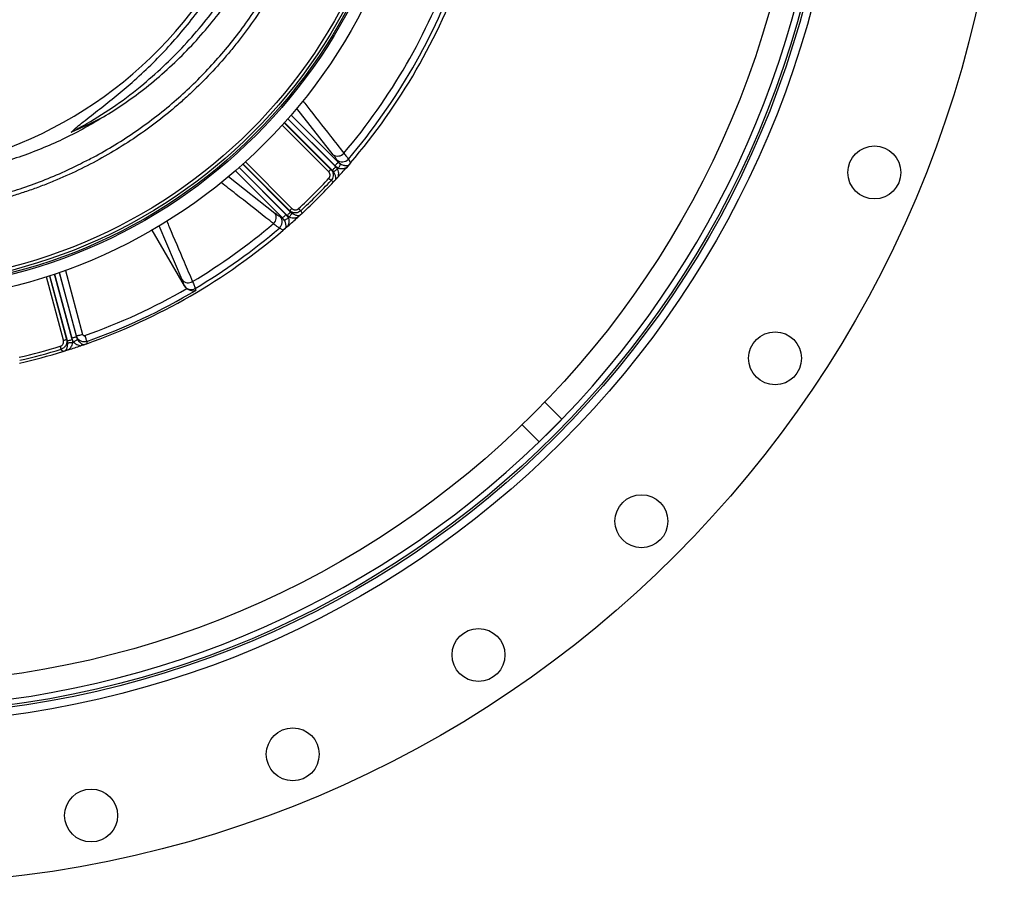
# Model space of a CAD drawing. Header units: millimetres. Extents: x 1309 to 2709, y 1314 to 2714.
# Tile 12 of 18: x 2095 to 2709, y 1314 to 1852. Entities that reach past the tile are written whole.
import ezdxf

# ---------------------------------------------------------------- set-up
doc = ezdxf.new("R2010")
doc.units = ezdxf.units.MM

msp = doc.modelspace()

# ---------------------------------------------------------------- linework, layer by layer
at = {"color": 1, "linetype": 'Continuous', "lineweight": 25}
for p, q in [((2264.48, 1793), (2293.86, 1763.62)), ((2290.77, 1768.34), (2268.03, 1797.2)), ((2287.88, 1757.76), (2258.91, 1786.72)), ((2260.25, 1788.2), (2289.28, 1759.17)), ((2290.2, 1758.67), (2260.45, 1788.42)), ((2262.44, 1790.66), (2292.31, 1760.79)), ((2291.74, 1761.5), (2262.51, 1790.74)), ((2234.35, 1762.32), (2264.09, 1732.57)), ((2263.6, 1733.48), (2234.57, 1762.52)), ((2236.05, 1763.85), (2265.01, 1734.89)), ((2259.15, 1728.91), (2229.77, 1758.29)), ((2232.03, 1760.26), (2261.26, 1731.03)), ((2261.98, 1730.45), (2232.11, 1760.33)), ((2225.47, 1754.81), (2254.43, 1731.99)), ((2196.64, 1690.25), (2182.19, 1724.04)), ((2119.93, 1694.87), (2130.68, 1654.74)), ((2130.7, 1655.25), (2120.06, 1694.92)), ((2123.83, 1696.26), (2134.54, 1656.28)), ((2122.58, 1652.66), (2111.97, 1692.22)), ((2113.87, 1692.83), (2124.5, 1653.17)), ((2125.05, 1652.29), (2114.16, 1692.93)), ((2117, 1693.87), (2127.93, 1653.06)), ((2127.8, 1653.97), (2117.1, 1693.9))]:
    msp.add_line(p, q, dxfattribs=at)
at = {"color": 7, "linetype": 'Continuous', "lineweight": 25}
for p, q in [((2293.86, 1763.62), (2293.01, 1765.16)), ((2293.86, 1763.62), (2295.26, 1762.56)), ((2301.48, 1763.18), (2298.93, 1760.23)), ((2300.18, 1765.57), (2301.48, 1763.18)), ((2289.28, 1759.17), (2290.2, 1758.67)), ((2290.95, 1757.78), (2290.2, 1758.67)), ((2292.31, 1760.79), (2293.44, 1759.39)), ((2291.01, 1751.45), (2289.43, 1752.29)), ((2293.63, 1754.29), (2291.01, 1751.45)), ((2264.09, 1732.57), (2263.6, 1733.48)), ((2264.09, 1732.57), (2264.99, 1731.81)), ((2271.32, 1731.76), (2268.47, 1729.14)), ((2270.48, 1733.34), (2271.32, 1731.76)), ((2257.61, 1729.76), (2259.15, 1728.91)), ((2260.21, 1727.51), (2259.15, 1728.91)), ((2263.38, 1729.32), (2261.98, 1730.45)), ((2197.97, 1686.54), (2177.86, 1721.38)), ((2259.59, 1721.29), (2257.2, 1722.58)), ((2262.54, 1723.84), (2259.59, 1721.29)), ((2197.97, 1686.54), (2197.95, 1686.64)), ((2204.72, 1685.01), (2205.01, 1683.75)), ((2124.5, 1653.17), (2125.05, 1652.29)), ((2128.89, 1651.51), (2127.8, 1653.97)), ((2130.68, 1654.74), (2130.7, 1655.25)), ((2137.11, 1651.95), (2137.07, 1650.55)), ((2122.13, 1645.63), (2121.18, 1647.15)), ((2125.83, 1646.78), (2122.13, 1645.63)), ((2137.07, 1650.55), (2133.38, 1649.27)), ((2422.7, 1614.21), (2433.37, 1603.54)), ((2433.37, 1603.54), (2419.23, 1589.4)), ((2408.56, 1600.06), (2419.23, 1589.4))]:
    msp.add_line(p, q, dxfattribs=at)
at = {"color": 7, "linetype": 'Continuous', "lineweight": 25, "flags": 128}
for points in [[(2293.86, 1763.62), (2293.79, 1763.55), (2293.65, 1763.41), (2293.44, 1763.2), (2293.18, 1762.94), (2292.86, 1762.62), (2292.51, 1762.27), (2292.13, 1761.89), (2291.74, 1761.5)], [(2295.26, 1762.56), (2295.19, 1762.44), (2295.09, 1762.24), (2294.96, 1761.97), (2294.79, 1761.64), (2294.6, 1761.26), (2294.38, 1760.84), (2294.15, 1760.39), (2293.92, 1759.92)], [(2287.88, 1757.76), (2288.14, 1758.02), (2288.39, 1758.27), (2288.62, 1758.5), (2288.83, 1758.71), (2289.01, 1758.89), (2289.14, 1759.03), (2289.24, 1759.12), (2289.28, 1759.17)], [(2290.2, 1758.67), (2290.27, 1758.74), (2290.41, 1758.88), (2290.62, 1759.09), (2290.88, 1759.35), (2291.19, 1759.67), (2291.55, 1760.02), (2291.92, 1760.4), (2292.31, 1760.79)], [(2290.95, 1757.78), (2291.06, 1757.84), (2291.24, 1757.96), (2291.49, 1758.12), (2291.8, 1758.32), (2292.16, 1758.56), (2292.57, 1758.82), (2293, 1759.1), (2293.44, 1759.39)], [(2289.43, 1752.29), (2289.34, 1752.37), (2289.22, 1752.48), (2289.08, 1752.61), (2288.9, 1752.78), (2288.7, 1752.96), (2288.49, 1753.17), (2288.26, 1753.38), (2288.02, 1753.6)], [(2259.15, 1728.91), (2259.22, 1728.98), (2259.36, 1729.12), (2259.57, 1729.33), (2259.83, 1729.59), (2260.14, 1729.9), (2260.5, 1730.26), (2260.87, 1730.63), (2261.26, 1731.03)], [(2264.09, 1732.57), (2264.02, 1732.5), (2263.88, 1732.36), (2263.68, 1732.15), (2263.41, 1731.89), (2263.1, 1731.57), (2262.75, 1731.22), (2262.37, 1730.84), (2261.98, 1730.45)], [(2264.99, 1731.81), (2264.92, 1731.71), (2264.81, 1731.53), (2264.65, 1731.28), (2264.44, 1730.97), (2264.21, 1730.61), (2263.95, 1730.2), (2263.67, 1729.77), (2263.38, 1729.32)], [(2263.6, 1733.48), (2263.65, 1733.53), (2263.74, 1733.62), (2263.88, 1733.76), (2264.06, 1733.94), (2264.26, 1734.15), (2264.5, 1734.38), (2264.75, 1734.63), (2265.01, 1734.89)], [(2270.48, 1733.34), (2270.4, 1733.42), (2270.29, 1733.54), (2270.15, 1733.69), (2269.99, 1733.87), (2269.8, 1734.07), (2269.6, 1734.28), (2269.39, 1734.51), (2269.17, 1734.74)], [(2260.21, 1727.51), (2260.33, 1727.57), (2260.53, 1727.67), (2260.8, 1727.81), (2261.13, 1727.98), (2261.51, 1728.17), (2261.93, 1728.38), (2262.38, 1728.61), (2262.85, 1728.85)], [(2122.58, 1652.66), (2122.93, 1652.75), (2123.28, 1652.84), (2123.6, 1652.93), (2123.88, 1653.01), (2124.12, 1653.07), (2124.31, 1653.12), (2124.44, 1653.16), (2124.5, 1653.17)], [(2125.05, 1652.29), (2125.14, 1652.31), (2125.34, 1652.37), (2125.62, 1652.44), (2125.98, 1652.54), (2126.4, 1652.65), (2126.88, 1652.78), (2127.4, 1652.92), (2127.93, 1653.06)], [(2125.25, 1651.14), (2125.37, 1651.14), (2125.59, 1651.15), (2125.89, 1651.17), (2126.26, 1651.19), (2126.69, 1651.21), (2127.17, 1651.23), (2127.68, 1651.26), (2128.22, 1651.29)], [(2130.68, 1654.74), (2130.59, 1654.72), (2130.4, 1654.66), (2130.12, 1654.59), (2129.76, 1654.49), (2129.33, 1654.38), (2128.85, 1654.25), (2128.33, 1654.11), (2127.8, 1653.97)], [(2131.37, 1653.12), (2131.25, 1653.05), (2131.07, 1652.93), (2130.82, 1652.77), (2130.51, 1652.56), (2130.15, 1652.33), (2129.75, 1652.07), (2129.33, 1651.8), (2128.89, 1651.51)], [(2134.54, 1656.28), (2133.83, 1656.09), (2133.14, 1655.9), (2132.5, 1655.73), (2131.93, 1655.58), (2131.45, 1655.45), (2131.08, 1655.35), (2130.82, 1655.28), (2130.7, 1655.25)], [(2135.83, 1655.57), (2136.04, 1654.97), (2136.25, 1654.38), (2136.44, 1653.82), (2136.63, 1653.31), (2136.79, 1652.85), (2136.92, 1652.47), (2137.03, 1652.17), (2137.11, 1651.95)], [(2121.18, 1647.15), (2121.15, 1647.26), (2121.1, 1647.41), (2121.04, 1647.6), (2120.97, 1647.83), (2120.89, 1648.09), (2120.81, 1648.38), (2120.72, 1648.67), (2120.62, 1648.98)], [(2432.81, 1602.98), (2426.35, 1596.42), (2419.79, 1589.96)]]:
    msp.add_lwpolyline(points, dxfattribs=at)
at = {"color": 7, "linetype": 'Continuous', "lineweight": 25}
for centre, radius in [((2009.11, 2013.66), 700), ((2009.11, 2013.66), 600), ((2009.11, 2013.66), 595), ((2009.11, 2013.66), 593.6), ((2009.11, 2013.66), 575), ((2009.11, 2013.66), 337.5), ((2009.11, 2013.66), 330), ((2009.11, 2013.66), 329), ((2009.11, 2013.66), 327.5), ((2009.11, 2013.66), 325.5), ((2628.11, 1757.26), 16.5), ((2566.19, 1641.43), 16.5), ((2482.87, 1539.9), 16.5), ((2381.34, 1456.58), 16.5), ((2265.51, 1394.66), 16.5), ((2139.82, 1356.53), 16.5)]:
    msp.add_circle(centre, radius, dxfattribs=at)
for centre, radius, start, end in [((1994.53, 2018.26), 263, 277.65134, 23.31342), ((2009.11, 2013.66), 590.07, 315.97104, 359.02896), ((2009.11, 2013.66), 377.94, 319.70706, 340.29294), ((2009.11, 2013.66), 382.46, 319.55794, 340.44206), ((2009.11, 2013.66), 385, 319.41279, 340.58721), ((2293.58, 1772.42), 4.95, 235.48791, 320.12967), ((2296.39, 1768.9), 5.05, 227.90624, 318.62824), ((2009.11, 2013.66), 381.45, 318.1952, 318.30215), ((2009.11, 2013.66), 385, 317.6481, 318.8321), ((2009.11, 2013.66), 381.35, 312.99678, 317.00322), ((2009.11, 2013.66), 383.27, 312.99678, 317.00322), ((2009.11, 2013.66), 385, 312.92795, 317.07205), ((2250.34, 1729.19), 4.95, 309.87033, 34.51209), ((2009.11, 2013.66), 377.94, 300.8708, 310.29294), ((2253.86, 1726.37), 5.05, 311.37176, 42.09376), ((2009.11, 2013.66), 385, 311.1679, 312.3519), ((2009.11, 2013.66), 381.45, 311.69785, 311.8048), ((2009.11, 2013.66), 385, 289.41279, 310.58721), ((2009.11, 2013.66), 382.46, 300.76036, 310.44206), ((2200.39, 1693.4), 4.9, 219.99726, 302.53573), ((2009.11, 2013.66), 379.85, 289.48742, 300.06616), ((2009.11, 2013.66), 383.69, 289.48742, 300.70236), ((2202.19, 1689.37), 5.04, 212.74731, 300.12481), ((2009.11, 2013.66), 381.45, 288.1952, 288.30215), ((2009.11, 2013.66), 381.35, 282.99678, 287.00322), ((2009.11, 2013.66), 385, 282.92795, 287.07205), ((2009.11, 2013.66), 383.27, 282.99678, 287.00322), ((2009.11, 2013.66), 385, 287.6481, 288.8321), ((2009.11, 2013.66), 590.07, 270.97104, 314.02896)]:
    msp.add_arc(centre, radius, start, end, dxfattribs=at)
msp.add_ellipse((1994.53, 2114.65), major_axis=(0, 359.73), ratio=0.963433, start_param=3.53523, end_param=3.598839, dxfattribs=at)
for points, knots in [([(2250.78, 2160.5), (2256.63, 2150.86), (2261.88, 2140.93), (2268.86, 2125.59), (2271.03, 2120.4), (2274.07, 2112.51), (2275.04, 2109.86), (2276.89, 2104.56), (2277.78, 2101.9), (2282.02, 2088.57), (2284.75, 2077.78), (2288.93, 2055.94), (2290.38, 2044.89), (2291.38, 2030.92), (2291.53, 2028.12), (2291.77, 2022.5), (2291.84, 2019.68), (2291.93, 2011.24), (2291.83, 2005.64), (2291.02, 1988.91), (2289.83, 1977.84), (2286.16, 1955.91), (2283.67, 1945.03), (2279.73, 1931.56), (2278.9, 1928.87), (2277.16, 1923.51), (2276.25, 1920.85), (2273.41, 1912.92), (2271.37, 1907.72), (2264.81, 1892.33), (2259.85, 1882.38), (2248.78, 1863.08), (2242.66, 1853.73), (2234.26, 1842.43), (2232.54, 1840.19), (2229.05, 1835.78), (2227.28, 1833.6), (2221.86, 1827.15), (2218.12, 1822.96), (2210.41, 1814.82), (2206.43, 1810.86), (2200.28, 1805.1), (2198.2, 1803.21), (2193.97, 1799.48), (2191.83, 1797.64), (2181.02, 1788.66), (2172.02, 1782.05), (2153.35, 1769.95), (2143.68, 1764.46), (2128.65, 1757.07), (2123.56, 1754.75), (2115.79, 1751.49), (2113.17, 1750.43), (2107.91, 1748.41), (2102.62, 1746.46), (2097.28, 1744.68), (2091.91, 1742.97), (2089.21, 1742.15), (2081.08, 1739.83), (2075.61, 1738.45), (2070.11, 1737.23)], [0, 0, 0, 0, 0.0625, 0.0625, 0.09375, 0.09375, 0.109375, 0.109375, 0.125, 0.125, 0.1875, 0.1875, 0.25, 0.25, 0.265625, 0.265625, 0.28125, 0.28125, 0.3125, 0.3125, 0.375, 0.375, 0.4375, 0.4375, 0.453125, 0.453125, 0.46875, 0.46875, 0.5, 0.5, 0.5625, 0.5625, 0.625, 0.625, 0.640625, 0.640625, 0.65625, 0.65625, 0.6875, 0.6875, 0.71875, 0.71875, 0.734375, 0.734375, 0.75, 0.75, 0.8125, 0.8125, 0.875, 0.875, 0.90625, 0.90625, 0.921875, 0.921875, 0.9375, 0.953125, 0.953125, 0.96875, 0.96875, 1, 1, 1, 1]), ([(2135.75, 1764.03), (2137, 1764.64), (2142.89, 1767.5), (2153.17, 1773.46), (2166.49, 1781.93), (2179.39, 1791.29), (2191.4, 1801.05), (2202.51, 1811.15), (2212.81, 1821.53), (2222.58, 1832.47), (2231.96, 1844.16), (2240.87, 1856.57), (2249.22, 1869.68), (2256.9, 1883.36), (2263.87, 1897.59), (2270.08, 1912.33), (2275.39, 1927.26), (2279.8, 1942.32), (2283.34, 1957.45), (2286.07, 1972.91), (2287.93, 1988.65), (2288.9, 2004.61), (2288.96, 2020.45), (2288.14, 2036.12), (2286.46, 2051.56), (2283.91, 2067.03), (2280.46, 2082.48), (2276.09, 2097.85), (2271.5, 2111.07), (2267.05, 2122.19), (2263.02, 2131.34), (2258.64, 2140.35), (2253.76, 2149.59), (2250.14, 2155.71), (2248.22, 2158.95)], [0, 0, 0, 0, 0.009081, 0.042659, 0.077208, 0.111785, 0.146335, 0.17791, 0.209485, 0.241408, 0.27333, 0.307026, 0.340748, 0.374444, 0.409119, 0.443823, 0.478498, 0.512194, 0.545916, 0.579611, 0.614288, 0.648992, 0.683669, 0.717337, 0.751031, 0.784699, 0.819347, 0.854024, 0.888673, 0.910324, 0.931976, 0.953739, 0.975501, 1, 1, 1, 1]), ([(2147.53, 1791.88), (2151.8, 1794.55), (2160.33, 1799.91), (2173.06, 1809.26), (2185.74, 1819.8), (2198.19, 1831.64), (2209.83, 1844.26), (2220.6, 1857.55), (2230.53, 1871.61), (2239.57, 1886.39), (2247.68, 1901.87), (2254.78, 1917.83), (2260.82, 1934.18), (2265.87, 1951.16), (2269.85, 1968.76), (2272.67, 1986.95), (2274.25, 2005.29), (2274.58, 2023.67), (2273.64, 2042.11), (2271.36, 2060.54), (2267.77, 2078.9), (2262.89, 2097), (2257.16, 2113.96), (2252.47, 2124.63), (2250.3, 2129.56)], [0, 0, 0, 0, 0.038473, 0.076945, 0.120869, 0.164933, 0.20905, 0.253124, 0.297055, 0.342211, 0.387503, 0.432846, 0.478147, 0.523311, 0.571153, 0.619154, 0.667207, 0.715204, 0.763043, 0.811658, 0.86044, 0.90928, 0.958066, 1, 1, 1, 1]), ([(2172.59, 1812.44), (2177.28, 1816.52), (2186.67, 1824.68), (2199.63, 1838.04), (2211.69, 1852.15), (2222.71, 1867.04), (2232.68, 1882.6), (2241.53, 1898.79), (2249.23, 1915.51), (2255.74, 1932.7), (2261.04, 1950.27), (2265.09, 1968.15), (2267.88, 1986.25), (2269.4, 2004.49), (2269.64, 2022.79), (2268.6, 2041.07), (2266.28, 2059.23), (2262.7, 2077.21), (2257.85, 2094.89), (2252.16, 2111.46), (2247.52, 2121.88), (2245.37, 2126.69)], [0, 0, 0, 0, 0.053024, 0.106046, 0.15907, 0.212092, 0.265116, 0.318138, 0.371161, 0.424184, 0.477207, 0.530229, 0.583253, 0.636275, 0.689299, 0.742321, 0.795345, 0.848367, 0.901391, 0.954413, 1, 1, 1, 1]), ([(2127.46, 1782.43), (2128.64, 1783.52), (2131.02, 1785.69), (2136.99, 1790.4), (2145.15, 1796.77), (2155.45, 1804.89), (2166.19, 1813.92), (2177.14, 1824.13), (2188.22, 1835.55), (2198.67, 1847.56), (2208.43, 1860.12), (2217.49, 1873.31), (2225.78, 1887.12), (2233.28, 1901.53), (2239.92, 1916.39), (2245.66, 1931.61), (2250.46, 1947.13), (2254.45, 1963.48), (2257.45, 1980.67), (2259.35, 1998.67), (2260.04, 2016.77), (2259.51, 2034.86), (2257.76, 2052.8), (2254.77, 2070.52), (2250.62, 2088), (2245.19, 2105.13), (2240.94, 2116.9), (2238.19, 2122.78), (2237.97, 2123.24)], [0, 0, 0, 0, 0.0126517, 0.0253212, 0.058969, 0.0926401, 0.1262978, 0.1670257, 0.2078491, 0.2486927, 0.289493, 0.3302015, 0.3717207, 0.4133925, 0.4551409, 0.4968878, 0.5385559, 0.5800726, 0.6263339, 0.6727557, 0.7192319, 0.7656536, 0.8119149, 0.8578282, 0.9038988, 0.9500227, 0.9960933, 1, 1, 1, 1]), ([(2127.46, 1782.43), (2130.71, 1784.12), (2140.22, 1789.33), (2155.46, 1798.99), (2166.98, 1807.77), (2172.59, 1812.44)], [0.78605332, 0.78605332, 0.78605332, 0.78605332, 0.7997499, 0.82649324, 0.85323657, 0.85323657, 0.85323657, 0.85323657]), ([(2147.53, 1791.88), (2147.36, 1791.77), (2143.12, 1789.13), (2134.68, 1784.22), (2121.91, 1777.71), (2108.67, 1771.87), (2094.98, 1766.74), (2080.89, 1762.38), (2066.69, 1758.87), (2052.44, 1756.19), (2038.12, 1754.35), (2023.66, 1753.25), (2013.96, 1753.22), (2009.11, 1753.2)], [0, 0, 0, 0, 0.004301, 0.102556, 0.200887, 0.299141, 0.400327, 0.501599, 0.602786, 0.701453, 0.80012, 0.90006, 1, 1, 1, 1]), ([(2293.01, 1765.16), (2292.76, 1765.57), (2292.26, 1766.41), (2291.27, 1767.69), (2290.77, 1768.34)], [0, 0, 0, 0, 0.4926682, 1, 1, 1, 1]), ([(2297.38, 1769.25), (2297.99, 1768.51), (2299.22, 1767.02), (2299.86, 1766.06), (2300.18, 1765.57)], [0, 0, 0, 0, 0.492655, 1, 1, 1, 1]), ([(2069.44, 1739.79), (2069.88, 1739.88), (2074.77, 1740.9), (2084.11, 1743.47), (2097.63, 1747.64), (2111.46, 1752.79), (2124.3, 1758.23), (2132.29, 1762.28), (2135.75, 1764.03)], [0, 0, 0, 0, 0.018753, 0.206915, 0.405247, 0.613949, 0.833182, 1, 1, 1, 1]), ([(2295.26, 1762.56), (2295.71, 1762.31), (2296.15, 1762.13), (2296.8, 1761.92), (2297.02, 1761.85), (2297.45, 1761.75), (2297.65, 1761.7), (2298.26, 1761.6), (2298.65, 1761.55), (2299.39, 1761.52), (2299.74, 1761.52), (2300.08, 1761.55)], [0, 0, 0, 0, 0.25, 0.25, 0.375, 0.375, 0.5, 0.5, 0.75, 0.75, 1, 1, 1, 1]), ([(2300.08, 1761.55), (2300.19, 1761.67), (2300.4, 1761.93), (2300.78, 1762.37), (2301.16, 1762.8), (2301.4, 1763.08), (2301.48, 1763.18)], [0, 0, 0, 0, 0.289354, 0.597332, 0.85286, 1, 1, 1, 1]), ([(2288.02, 1753.6), (2288.06, 1753.64), (2288.13, 1753.72), (2288.24, 1753.85), (2288.33, 1753.98), (2288.42, 1754.12), (2288.49, 1754.27), (2288.56, 1754.42), (2288.67, 1754.7), (2288.78, 1755.13), (2288.81, 1755.7), (2288.73, 1756.28), (2288.57, 1756.73), (2288.4, 1757.07), (2288.25, 1757.32), (2288.07, 1757.55), (2287.94, 1757.69), (2287.88, 1757.76)], [0, 0, 0, 0, 0.036141, 0.071976, 0.107622, 0.143198, 0.178824, 0.214619, 0.250701, 0.375166, 0.500292, 0.62459, 0.749917, 0.812387, 0.874546, 0.936912, 1, 1, 1, 1]), ([(2289.28, 1759.17), (2289.65, 1758.71), (2290.37, 1757.81), (2290.81, 1756.09), (2290.66, 1754.37), (2290.1, 1753.09), (2289.59, 1752.48), (2289.43, 1752.29)], [0, 0, 0, 0, 0.228248, 0.458808, 0.684007, 0.901082, 1, 1, 1, 1]), ([(2292.42, 1752.98), (2292.4, 1753.42), (2292.34, 1754.42), (2291.93, 1756.07), (2291.25, 1757.26), (2290.95, 1757.78)], [0, 0, 0, 0, 0.313563, 0.705337, 1, 1, 1, 1]), ([(2293.44, 1759.39), (2293.63, 1758.81), (2294.07, 1757.45), (2293.94, 1755.7), (2293.71, 1754.64), (2293.63, 1754.29)], [0, 0, 0, 0, 0.337162, 0.784951, 1, 1, 1, 1]), ([(2293.92, 1759.92), (2294.35, 1759.78), (2294.78, 1759.7), (2295.44, 1759.64), (2295.66, 1759.63), (2296.09, 1759.64), (2296.31, 1759.65), (2296.94, 1759.71), (2297.36, 1759.78), (2298.16, 1759.97), (2298.55, 1760.09), (2298.93, 1760.23)], [0, 0, 0, 0, 0.25, 0.25, 0.375, 0.375, 0.5, 0.5, 0.75, 0.75, 1, 1, 1, 1]), ([(2300.08, 1761.55), (2300.01, 1761.47), (2299.94, 1761.38), (2299.76, 1761.18), (2299.66, 1761.07), (2299.46, 1760.83), (2299.35, 1760.71), (2299.14, 1760.47), (2299.04, 1760.35), (2298.93, 1760.23)], [0, 0, 0, 0, 0.25, 0.25, 0.5, 0.5, 0.75, 0.75, 1, 1, 1, 1]), ([(2291.01, 1751.45), (2291.15, 1751.59), (2291.46, 1751.94), (2291.97, 1752.48), (2292.25, 1752.79), (2292.42, 1752.98)], [0, 0, 0, 0, 0.231755, 0.535715, 1, 1, 1, 1]), ([(2293.63, 1754.29), (2293.45, 1754.09), (2293.12, 1753.74), (2292.69, 1753.27), (2292.51, 1753.07), (2292.42, 1752.98)], [0, 0, 0, 0, 0.412173, 0.721424, 1, 1, 1, 1]), ([(2254.43, 1731.99), (2255.06, 1731.51), (2256.34, 1730.52), (2257.18, 1730.01), (2257.61, 1729.76)], [0, 0, 0, 0, 0.492679, 1, 1, 1, 1]), ([(2270.48, 1733.34), (2270.05, 1733.01), (2269.18, 1732.36), (2267.58, 1731.97), (2265.95, 1732.09), (2264.57, 1732.65), (2263.88, 1733.24), (2263.6, 1733.48)], [0, 0, 0, 0, 0.212748, 0.425183, 0.637261, 0.853833, 1, 1, 1, 1]), ([(2264.99, 1731.81), (2265.5, 1731.52), (2266.7, 1730.84), (2268.34, 1730.43), (2269.35, 1730.37), (2269.79, 1730.34)], [0, 0, 0, 0, 0.294663, 0.686437, 1, 1, 1, 1]), ([(2265.01, 1734.89), (2265.05, 1734.85), (2265.13, 1734.78), (2265.26, 1734.67), (2265.39, 1734.57), (2265.52, 1734.47), (2265.66, 1734.39), (2265.81, 1734.31), (2266.08, 1734.18), (2266.49, 1734.03), (2267.07, 1733.96), (2267.64, 1733.98), (2268.11, 1734.11), (2268.46, 1734.25), (2268.72, 1734.39), (2268.95, 1734.55), (2269.1, 1734.68), (2269.17, 1734.74)], [0, 0, 0, 0, 0.036267, 0.072224, 0.107969, 0.143596, 0.179203, 0.21489, 0.250752, 0.376042, 0.500305, 0.625425, 0.749885, 0.812686, 0.874882, 0.937108, 1, 1, 1, 1]), ([(2269.79, 1730.34), (2269.89, 1730.43), (2270.11, 1730.64), (2270.5, 1731), (2270.93, 1731.4), (2271.21, 1731.66), (2271.32, 1731.76)], [0, 0, 0, 0, 0.247068, 0.560261, 0.827289, 1, 1, 1, 1]), ([(2257.2, 1722.58), (2256.73, 1722.9), (2255.77, 1723.54), (2254.28, 1724.76), (2253.52, 1725.39)], [0, 0, 0, 0, 0.492647, 1, 1, 1, 1]), ([(2260.21, 1727.51), (2260.45, 1727.06), (2260.63, 1726.62), (2260.85, 1725.96), (2260.91, 1725.75), (2261.02, 1725.32), (2261.06, 1725.12), (2261.17, 1724.51), (2261.21, 1724.12), (2261.25, 1723.38), (2261.24, 1723.02), (2261.22, 1722.69)], [0, 0, 0, 0, 0.25, 0.25, 0.375, 0.375, 0.5, 0.5, 0.75, 0.75, 1, 1, 1, 1]), ([(2262.85, 1728.85), (2262.99, 1728.42), (2263.07, 1727.99), (2263.13, 1727.33), (2263.13, 1727.11), (2263.13, 1726.68), (2263.12, 1726.46), (2263.06, 1725.83), (2262.99, 1725.41), (2262.8, 1724.6), (2262.68, 1724.22), (2262.54, 1723.84)], [0, 0, 0, 0, 0.25, 0.25, 0.375, 0.375, 0.5, 0.5, 0.75, 0.75, 1, 1, 1, 1]), ([(2268.47, 1729.14), (2268.13, 1729.06), (2267.07, 1728.83), (2265.32, 1728.7), (2263.96, 1729.14), (2263.38, 1729.32)], [0, 0, 0, 0, 0.215049, 0.662838, 1, 1, 1, 1]), ([(2269.79, 1730.34), (2269.71, 1730.26), (2269.54, 1730.11), (2269.08, 1729.69), (2268.71, 1729.36), (2268.47, 1729.14)], [0, 0, 0, 0, 0.256517, 0.511805, 1, 1, 1, 1]), ([(2259.59, 1721.29), (2259.75, 1721.42), (2260.12, 1721.74), (2260.69, 1722.23), (2261.02, 1722.52), (2261.22, 1722.69)], [0, 0, 0, 0, 0.233874, 0.548266, 1, 1, 1, 1]), ([(2262.54, 1723.84), (2262.42, 1723.73), (2262.3, 1723.62), (2262.05, 1723.41), (2261.93, 1723.31), (2261.7, 1723.11), (2261.59, 1723.01), (2261.38, 1722.83), (2261.29, 1722.75), (2261.22, 1722.69)], [0, 0, 0, 0, 0.25, 0.25, 0.5, 0.5, 0.75, 0.75, 1, 1, 1, 1]), ([(2197.95, 1686.64), (2197.85, 1687.05), (2197.69, 1687.56), (2197.25, 1688.76), (2196.98, 1689.46), (2196.64, 1690.25)], [0, 0, 0, 0, 0.5, 0.5, 1, 1, 1, 1]), ([(2203.03, 1689.26), (2203.41, 1688.4), (2204.19, 1686.64), (2204.54, 1685.56), (2204.72, 1685.01)], [0, 0, 0, 0, 0.4926248, 1, 1, 1, 1]), ([(2199.41, 1684.92), (2198.96, 1685.32), (2198.41, 1685.8), (2198.04, 1686.42), (2197.97, 1686.54)], [0, 0, 0, 0, 0.819319, 1, 1, 1, 1]), ([(2199.41, 1684.92), (2199.64, 1684.75), (2199.87, 1684.6), (2200.35, 1684.33), (2200.6, 1684.21), (2201.35, 1683.9), (2201.84, 1683.75), (2202.56, 1683.62), (2202.81, 1683.59), (2203.27, 1683.56), (2203.5, 1683.55), (2203.95, 1683.57), (2204.17, 1683.59), (2204.6, 1683.65), (2204.81, 1683.7), (2205.01, 1683.75)], [0, 0, 0, 0, 0.125, 0.125, 0.25, 0.25, 0.5, 0.5, 0.625, 0.625, 0.75, 0.75, 0.875, 0.875, 1, 1, 1, 1]), ([(2120.62, 1648.98), (2120.68, 1649), (2120.78, 1649.03), (2120.93, 1649.09), (2121.08, 1649.16), (2121.23, 1649.24), (2121.37, 1649.33), (2121.5, 1649.42), (2121.74, 1649.61), (2122.05, 1649.93), (2122.36, 1650.41), (2122.58, 1650.95), (2122.67, 1651.42), (2122.69, 1651.8), (2122.68, 1652.09), (2122.64, 1652.38), (2122.6, 1652.56), (2122.58, 1652.66)], [0, 0, 0, 0, 0.036141, 0.071976, 0.107622, 0.143198, 0.178824, 0.214619, 0.250701, 0.375166, 0.500292, 0.62459, 0.749917, 0.812387, 0.874546, 0.936912, 1, 1, 1, 1]), ([(2124.5, 1653.17), (2124.58, 1652.87), (2124.63, 1652.55), (2124.67, 1651.93), (2124.66, 1651.61), (2124.59, 1650.98), (2124.52, 1650.68), (2124.33, 1650.08), (2124.2, 1649.78), (2123.9, 1649.23), (2123.72, 1648.96), (2123.32, 1648.48), (2123.09, 1648.25), (2122.6, 1647.85), (2122.34, 1647.67), (2121.79, 1647.37), (2121.49, 1647.24), (2121.18, 1647.15)], [0, 0, 0, 0, 0.125, 0.125, 0.25, 0.25, 0.375, 0.375, 0.5, 0.5, 0.625, 0.625, 0.75, 0.75, 0.875, 0.875, 1, 1, 1, 1]), ([(2124.13, 1646.24), (2124.32, 1646.64), (2124.77, 1647.54), (2125.24, 1649.17), (2125.25, 1650.54), (2125.25, 1651.14)], [0, 0, 0, 0, 0.313561, 0.705336, 1, 1, 1, 1]), ([(2128.22, 1651.29), (2128.09, 1650.69), (2127.78, 1649.29), (2126.8, 1647.84), (2126.07, 1647.04), (2125.83, 1646.78)], [0, 0, 0, 0, 0.337168, 0.784955, 1, 1, 1, 1]), ([(2128.89, 1651.51), (2129.19, 1651.17), (2129.53, 1650.88), (2130.07, 1650.51), (2130.25, 1650.39), (2130.63, 1650.18), (2130.82, 1650.08), (2131.4, 1649.82), (2131.8, 1649.67), (2132.59, 1649.43), (2132.99, 1649.34), (2133.38, 1649.27)], [0, 0, 0, 0, 0.25, 0.25, 0.375, 0.375, 0.5, 0.5, 0.75, 0.75, 1, 1, 1, 1]), ([(2137.11, 1651.95), (2136.78, 1651.84), (2136.45, 1651.77), (2135.79, 1651.69), (2135.44, 1651.69), (2134.77, 1651.74), (2134.44, 1651.8), (2133.79, 1651.98), (2133.47, 1652.11), (2133.03, 1652.34), (2132.88, 1652.42), (2132.6, 1652.6), (2132.46, 1652.7), (2132.07, 1653.02), (2131.83, 1653.25), (2131.41, 1653.76), (2131.22, 1654.04), (2130.91, 1654.62), (2130.79, 1654.93), (2130.7, 1655.25)], [0, 0, 0, 0, 0.125, 0.125, 0.25, 0.25, 0.375, 0.375, 0.5, 0.5, 0.5625, 0.5625, 0.625, 0.625, 0.75, 0.75, 0.875, 0.875, 1, 1, 1, 1]), ([(2131.37, 1653.12), (2131.64, 1652.69), (2131.93, 1652.31), (2132.39, 1651.8), (2132.55, 1651.63), (2132.86, 1651.33), (2133.02, 1651.19), (2133.49, 1650.79), (2133.81, 1650.56), (2134.43, 1650.16), (2134.74, 1649.99), (2135.04, 1649.84)], [0, 0, 0, 0, 0.25, 0.25, 0.375, 0.375, 0.5, 0.5, 0.75, 0.75, 1, 1, 1, 1]), ([(2134.54, 1656.28), (2134.58, 1656.14), (2134.64, 1656.02), (2134.81, 1655.8), (2134.91, 1655.71), (2135.15, 1655.57), (2135.28, 1655.53), (2135.56, 1655.51), (2135.69, 1655.52), (2135.83, 1655.57)], [0, 0, 0, 0, 0.25, 0.25, 0.5, 0.5, 0.75, 0.75, 1, 1, 1, 1]), ([(2122.13, 1645.63), (2122.33, 1645.68), (2122.77, 1645.82), (2123.48, 1646.04), (2123.88, 1646.17), (2124.13, 1646.24)], [0, 0, 0, 0, 0.231746, 0.535715, 1, 1, 1, 1]), ([(2125.83, 1646.78), (2125.57, 1646.7), (2125.11, 1646.55), (2124.5, 1646.36), (2124.25, 1646.28), (2124.13, 1646.24)], [0, 0, 0, 0, 0.412173, 0.721429, 1, 1, 1, 1]), ([(2135.04, 1649.84), (2134.95, 1649.81), (2134.83, 1649.77), (2134.58, 1649.68), (2134.44, 1649.63), (2134.14, 1649.53), (2133.99, 1649.48), (2133.69, 1649.38), (2133.54, 1649.32), (2133.38, 1649.27)], [0, 0, 0, 0, 0.25, 0.25, 0.5, 0.5, 0.75, 0.75, 1, 1, 1, 1]), ([(2135.04, 1649.84), (2135.2, 1649.89), (2135.51, 1650), (2136.07, 1650.2), (2136.61, 1650.39), (2136.95, 1650.51), (2137.07, 1650.55)], [0, 0, 0, 0, 0.293865, 0.600715, 0.854933, 1, 1, 1, 1])]:
    msp.add_open_spline(points, degree=3, knots=knots, dxfattribs=at)
at = {"color": 1, "linetype": 'Continuous', "lineweight": 25}
for points, knots in [([(2271.75, 1801.94), (2272.58, 1800.87), (2278.34, 1793.53), (2286.89, 1782.63), (2294.59, 1772.81), (2297.38, 1769.25)], [0, 0, 0, 0, 0.097886, 0.672459, 1, 1, 1, 1]), ([(2253.52, 1725.39), (2251.96, 1726.61), (2244.14, 1732.74), (2233.29, 1741.25), (2223.98, 1748.55), (2220.94, 1750.94)], [0, 0, 0, 0, 0.144131, 0.720656, 1, 1, 1, 1]), ([(2187, 1726.91), (2187.52, 1725.7), (2191.13, 1717.22), (2196.47, 1704.67), (2201.29, 1693.34), (2203.03, 1689.26)], [0, 0, 0, 0, 0.096284, 0.674906, 1, 1, 1, 1])]:
    msp.add_open_spline(points, degree=3, knots=knots, dxfattribs=at)
at = {"color": 7, "linetype": 'Continuous', "lineweight": 25}
for points in [[(2293.92, 1759.92), (2293.11, 1760.33), (2292.38, 1760.86), (2291.74, 1761.5)], [(2261.26, 1731.03), (2261.91, 1730.38), (2262.44, 1729.66), (2262.85, 1728.85)], [(2125.25, 1651.14), (2125.22, 1651.53), (2125.15, 1651.91), (2125.05, 1652.29)], [(2127.93, 1653.06), (2128.09, 1652.48), (2128.18, 1651.89), (2128.22, 1651.29)], [(2130.68, 1654.74), (2130.83, 1654.17), (2131.05, 1653.63), (2131.37, 1653.12)]]:
    msp.add_open_spline(points, degree=3, dxfattribs=at)

doc.saveas('drawing.dxf')
